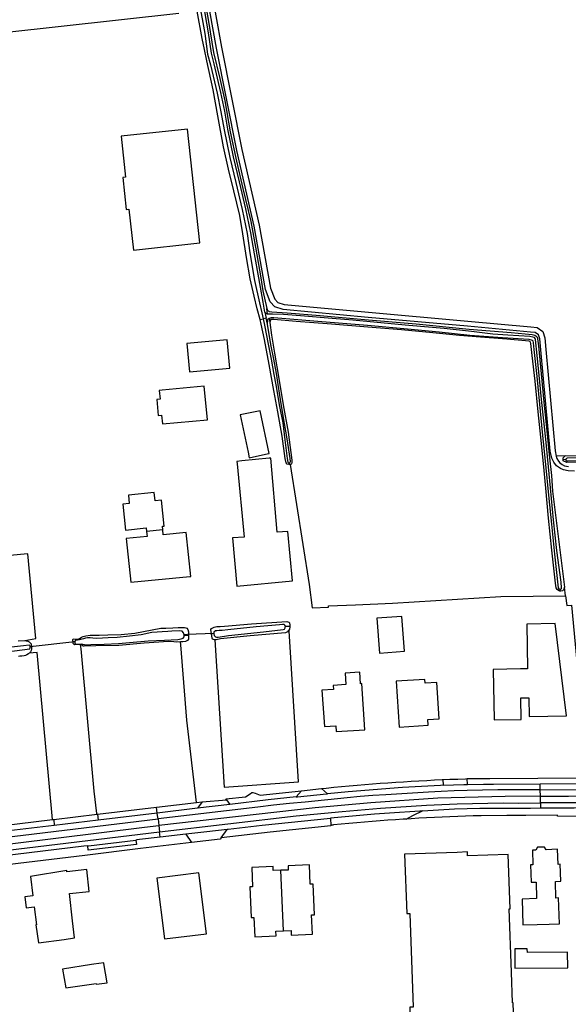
# Model space of a CAD drawing. Header units: metres. Extents: x 174423 to 274510, y 410991 to 462742.
# Tile 255 of 256: x 175048.46 to 175049.9, y 462727.05 to 462729.62. Entities that reach past the tile are written whole.
import ezdxf

# ---------------------------------------------------------------- set-up
doc = ezdxf.new("R2010")
doc.units = ezdxf.units.M
doc.layers.add('N-XX-AL-LIJN_0.20-G', color=7, linetype='Continuous', lineweight=25)

# ---------------------------------------------------------------- blocks, each defined once
blk = doc.blocks.new('Situatie')
at = {"lineweight": -3}
for p, q in [((-6.9425, 15.246), (-6.9389, 15.2304)), ((-6.9355, 15.2407), (-6.9372, 15.2551)), ((-6.9548, 15.2264), (-6.9468, 15.2283)), ((-6.9389, 15.2304), (-6.9468, 15.2283)), ((-6.9354, 15.2148), (-6.9389, 15.2304)), ((-6.9307, 15.2301), (-6.9293, 15.2184)), ((-6.1585, 14.8709), (-5.5454, 14.881)), ((-6.878, 14.848), (-6.8783, 14.8527)), ((-6.1585, 14.8709), (-6.182, 14.87)), ((-6.1567, 14.8609), (-6.1636, 14.8616)), ((-6.8767, 14.8481), (-6.878, 14.848)), ((-7.2089, 14.6775), (-7.2513, 14.6732)), ((-6.171, 14.5176), (-6.1715, 14.5226)), ((-6.1573, 14.5054), (-6.1602, 14.5282)), ((-6.8887, 14.4265), (-6.8772, 14.4268)), ((-7.1414, 14.4021), (-7.1534, 14.4009)), ((-7.0814, 14.4062), (-7.0757, 14.4069)), ((-7.4384, 14.3859), (-7.5546, 14.3724)), ((-7.5518, 14.3727), (-7.5546, 14.3724)), ((-7.4384, 14.3859), (-7.4432, 14.3854)), ((-6.4132, 14.0134), (-6.4138, 14.0287)), ((-6.8468, 13.9971), (-6.7942, 14.0027)), ((-6.7791, 13.9888), (-6.7942, 14.0027)), ((-6.4776, 14.0261), (-6.477, 14.0112)), ((-6.2232, 13.9996), (-5.2233, 14.0063)), ((-6.8468, 13.9971), (-6.8605, 13.9809)), ((-6.2231, 13.9826), (-6.2232, 13.9996)), ((-6.2229, 13.9653), (-6.2231, 13.9826)), ((-7.2231, 13.9388), (-7.225, 13.954)), ((-7.1185, 13.9514), (-7.2231, 13.9388)), ((-7.1205, 13.9664), (-7.1064, 13.9681)), ((-7.1064, 13.9681), (-7.1185, 13.9514)), ((-7.0341, 13.9615), (-7.1185, 13.9514)), ((-7.1064, 13.9681), (-7.0426, 13.9732)), ((-7.0426, 13.9732), (-7.0341, 13.9615)), ((-7.4936, 13.9221), (-7.38, 13.9356)), ((-7.3792, 13.9357), (-7.3774, 13.9204)), ((-7.2231, 13.9388), (-7.3774, 13.9204)), ((-7.4921, 13.9066), (-7.6736, 13.8849)), ((-7.4967, 13.9218), (-7.4936, 13.9221)), ((-7.4936, 13.9221), (-7.4921, 13.9066)), ((-7.3774, 13.9204), (-7.4921, 13.9066)), ((-7.2213, 13.9238), (-7.2191, 13.9061)), ((-7.2191, 13.9061), (-7.2171, 13.8895)), ((-6.771, 13.9244), (-6.7699, 13.907)), ((-7.2154, 13.8756), (-7.2171, 13.8895)), ((-7.1487, 13.8833), (-7.2154, 13.8756)), ((-7.1487, 13.8833), (-7.1339, 13.862)), ((-7.0568, 13.8741), (-7.041, 13.8956)), ((-6.8936, 13.6318), (-6.9008, 13.7894))]:
    blk.add_line(p, q, dxfattribs=at)
for points in [[(-7.0999, 16.1837), (-7.0555, 15.9376), (-7.0024, 15.6702), (-6.9571, 15.4727), (-6.9275, 15.3085), (-6.9166, 15.2801), (-6.9085, 15.2712), (-6.8923, 15.2662), (-6.6718, 15.2456), (-6.4123, 15.2225), (-6.2478, 15.2072), (-6.2476, 15.2072), (-6.2318, 15.2059), (-6.2166, 15.1951), (-6.2111, 15.1784), (-6.2088, 15.1488), (-6.1844, 14.8843), (-6.182, 14.87)], [(-7.1135, 16.0541), (-7.0994, 15.9729), (-7.0917, 15.9192), (-7.0843, 15.8911), (-7.0665, 15.8172), (-7.0569, 15.7686), (-7.0486, 15.7215), (-7.0341, 15.6493), (-7.0184, 15.5839), (-7.0019, 15.5134), (-6.9885, 15.4508), (-6.982, 15.4009), (-6.9696, 15.3285), (-6.9565, 15.2699), (-6.9504, 15.2439), (-6.9468, 15.2283)], [(-6.9425, 15.246), (-6.9468, 15.2716), (-6.9585, 15.3357), (-6.969, 15.3984), (-6.9788, 15.4527), (-6.9922, 15.5155), (-7.0088, 15.5862), (-7.0244, 15.6514), (-7.0389, 15.7234), (-7.0472, 15.7704), (-7.0569, 15.8193), (-7.0747, 15.8935), (-7.0819, 15.9212), (-7.0896, 15.9745), (-7.1037, 16.0558)], [(-6.1341, 14.8313), (-6.1506, 14.8321), (-6.1625, 14.8344), (-6.1709, 14.8381), (-6.1806, 14.8447), (-6.1883, 14.8543), (-6.1933, 14.8647), (-6.1977, 14.8831), (-6.2222, 15.1478), (-6.2244, 15.1758), (-6.2279, 15.1868), (-6.2365, 15.1929), (-6.2489, 15.1938), (-6.4135, 15.2091), (-6.673, 15.2323), (-6.8949, 15.253), (-6.916, 15.2595), (-6.9283, 15.273), (-6.9404, 15.3049), (-6.9703, 15.4703), (-7.0154, 15.6672), (-7.0687, 15.935), (-7.1131, 16.1813)], [(-7.1055, 16.0938), (-7.0897, 16.0046), (-7.0762, 15.9233), (-7.0602, 15.8558), (-7.047, 15.7971), (-7.033, 15.7162), (-7.0166, 15.6394), (-7.0002, 15.5687), (-6.9793, 15.4823), (-6.9668, 15.4154), (-6.9531, 15.3358), (-6.9473, 15.3012), (-6.9372, 15.2551), (-6.9352, 15.25), (-6.9323, 15.2481), (-6.9307, 15.2475), (-6.9243, 15.2466), (-6.884, 15.244), (-6.7976, 15.2371), (-6.6821, 15.2267), (-6.5476, 15.2156), (-6.4094, 15.2014), (-6.2993, 15.1927), (-6.2447, 15.1876), (-6.2373, 15.1859), (-6.2348, 15.1843), (-6.2333, 15.1825), (-6.2317, 15.1803), (-6.2302, 15.1761), (-6.2278, 15.1581), (-6.2206, 15.0853), (-6.214, 15.011), (-6.2063, 14.936), (-6.2004, 14.8735), (-6.194, 14.82), (-6.1912, 14.779), (-6.1602, 14.5282)], [(-9.5074, 16.0136), (-9.031, 15.9907), (-8.8235, 15.9803), (-8.7766, 15.9749), (-8.3995, 15.9046), (-7.7835, 15.7878), (-7.777, 15.7857), (-7.774, 15.7841), (-7.7707, 15.7823), (-7.7715, 15.7984), (-7.7744, 15.8581), (-7.7822, 15.9583), (-7.1665, 16.0262)], [(-6.9548, 15.2264), (-6.9621, 15.2544), (-6.9703, 15.2874), (-6.9804, 15.333), (-6.9901, 15.3888), (-6.9997, 15.4505), (-7.0074, 15.4978), (-7.0231, 15.5625), (-7.0377, 15.6187), (-7.0504, 15.6772), (-7.0654, 15.7578), (-7.0771, 15.8256), (-7.0938, 15.902), (-7.1, 15.931), (-7.1063, 15.96), (-7.1188, 16.0314)], [(-7.1124, 15.4263), (-7.1443, 15.7234), (-7.3175, 15.7048), (-7.3061, 15.5983), (-7.3134, 15.5975), (-7.3044, 15.5138), (-7.2971, 15.5146), (-7.2856, 15.4077), (-7.1124, 15.4263)], [(-6.9354, 15.2148), (-6.9343, 15.2254), (-6.9329, 15.2283), (-6.9307, 15.2301), (-6.9274, 15.2313), (-6.9249, 15.2315), (-6.9189, 15.2315), (-6.8038, 15.222), (-6.6748, 15.2117), (-6.5603, 15.2017), (-6.4869, 15.1944), (-6.4073, 15.1862), (-6.3218, 15.1801), (-6.2532, 15.1751), (-6.2472, 15.1739), (-6.2444, 15.1725), (-6.2431, 15.1706), (-6.2418, 15.1658), (-6.2399, 15.1483), (-6.2327, 15.0781), (-6.2255, 15.0059), (-6.218, 14.9329), (-6.2099, 14.8481), (-6.2016, 14.7679), (-6.194, 14.6926), (-6.186, 14.6146), (-6.1763, 14.5264), (-6.1747, 14.5236), (-6.1724, 14.5226), (-6.1715, 14.5226), (-6.1705, 14.5226), (-6.1696, 14.523), (-6.1681, 14.5245), (-6.1676, 14.5265), (-6.169, 14.5416), (-6.1803, 14.6237), (-6.1884, 14.7042), (-6.1968, 14.7873), (-6.2023, 14.8422), (-6.209, 14.9144), (-6.2199, 15.0176), (-6.2242, 15.0643), (-6.2314, 15.133), (-6.2355, 15.1743), (-6.2358, 15.1749), (-6.2364, 15.1775), (-6.2387, 15.1795), (-6.2425, 15.1808), (-6.2509, 15.182), (-6.3079, 15.1859), (-6.3469, 15.1886), (-6.403, 15.1953), (-6.4744, 15.2029), (-6.5666, 15.2109), (-6.6311, 15.2172), (-6.7126, 15.2245), (-6.7664, 15.2291), (-6.8491, 15.2366), (-6.8933, 15.2394), (-6.9221, 15.2403), (-6.9355, 15.2407), (-6.9387, 15.2419), (-6.9425, 15.246)], [(-6.878, 14.848), (-6.8795, 14.8479), (-6.8838, 14.8496), (-6.8864, 14.8527), (-6.8892, 14.8638), (-6.8971, 14.9225), (-6.9088, 14.986), (-6.919, 15.0418), (-6.9311, 15.1095), (-6.9435, 15.1748), (-6.9517, 15.2143), (-6.9548, 15.2264)], [(-6.9468, 15.2283), (-6.943, 15.2115), (-6.934, 15.162), (-6.9259, 15.1233), (-6.9185, 15.0831), (-6.9133, 15.0566), (-6.904, 15), (-6.8955, 14.9567), (-6.8898, 14.9123), (-6.8844, 14.864), (-6.8825, 14.854), (-6.8807, 14.8528), (-6.8793, 14.8526), (-6.8783, 14.8527), (-6.8774, 14.8529), (-6.8761, 14.8542), (-6.8756, 14.8563), (-6.8765, 14.8637), (-6.8839, 14.9149), (-6.8908, 14.9556), (-6.8986, 15.0013), (-6.9076, 15.0571), (-6.9121, 15.0854), (-6.9193, 15.1235), (-6.9267, 15.1614), (-6.9354, 15.2148)], [(-6.1602, 14.5282), (-6.1626, 14.5213), (-6.165, 14.5188), (-6.1697, 14.5176), (-6.171, 14.5176), (-6.1723, 14.5176), (-6.1757, 14.5191), (-6.1794, 14.5219), (-6.182, 14.5265), (-6.184, 14.539), (-6.1929, 14.6248), (-6.2016, 14.708), (-6.2091, 14.7866), (-6.2148, 14.8506), (-6.2218, 14.9198), (-6.2285, 14.986), (-6.2369, 15.0661), (-6.2444, 15.1327), (-6.2477, 15.1641), (-6.2487, 15.1673), (-6.2504, 15.1691), (-6.2523, 15.1701), (-6.3106, 15.1755), (-6.3795, 15.1803), (-6.434, 15.1847), (-6.504, 15.1916), (-6.5854, 15.1993), (-6.6736, 15.2065), (-6.768, 15.2149), (-6.8604, 15.2214), (-6.9185, 15.2264), (-6.9247, 15.2269), (-6.9266, 15.2265), (-6.9278, 15.2251), (-6.9288, 15.2223), (-6.9293, 15.2184), (-6.9249, 15.1861), (-6.917, 15.1387), (-6.9061, 15.0724), (-6.8945, 15.0037), (-6.8819, 14.9325), (-6.8717, 14.8595), (-6.8716, 14.8536), (-6.8729, 14.8502), (-6.8744, 14.8487), (-6.8765, 14.8481), (-6.8767, 14.8481), (-6.8265, 14.5355), (-6.8185, 14.474), (-6.7764, 14.4759), (-6.7766, 14.4791), (-6.7058, 14.4822), (-6.6088, 14.4865), (-6.6088, 14.4865), (-6.326, 14.5035), (-6.1573, 14.5054)], [(-7.1389, 15.0898), (-7.0339, 15.0993), (-7.0407, 15.174), (-7.1457, 15.1642), (-7.1389, 15.0898)], [(-7.2121, 14.9772), (-7.2099, 14.9541), (-7.0924, 14.9651), (-7.1007, 15.0529), (-7.21, 15.0425), (-7.2181, 15.0417), (-7.216, 15.0191), (-7.2247, 15.0183), (-7.2208, 14.9764), (-7.2121, 14.9772)], [(-6.9308, 14.8771), (-6.9543, 14.9881), (-7.0064, 14.9775), (-6.9861, 14.8806), (-6.983, 14.8661), (-6.9329, 14.8767), (-6.9308, 14.8771)], [(-5.5454, 14.881), (-5.5391, 14.8787), (-5.5391, 14.8718), (-5.5391, 14.869), (-5.5464, 14.8633), (-6.1541, 14.8538), (-6.1633, 14.8579), (-6.1636, 14.8616), (-6.1639, 14.8653), (-6.1585, 14.8709)], [(-6.1567, 14.8609), (-6.1566, 14.8599), (-6.1559, 14.8585), (-6.1542, 14.8576), (-6.1519, 14.8575), (-5.9392, 14.8615), (-5.8283, 14.8632), (-5.7133, 14.8662), (-5.6283, 14.8677), (-5.5486, 14.8696), (-5.5465, 14.8707), (-5.5458, 14.8718), (-5.5472, 14.8748), (-5.5503, 14.8758), (-5.6289, 14.8738), (-5.6609, 14.8731), (-5.7754, 14.8714), (-5.8674, 14.8699), (-5.9759, 14.8685), (-6.1146, 14.8659), (-6.153, 14.8649), (-6.155, 14.8641), (-6.1567, 14.8619), (-6.1567, 14.8609)], [(-7.0145, 14.85), (-6.9967, 14.6584), (-7.0265, 14.6572), (-7.0158, 14.531), (-6.87, 14.545), (-6.8828, 14.6735), (-6.9104, 14.6714), (-6.927, 14.865), (-6.9285, 14.8648), (-6.9308, 14.8646), (-7.0023, 14.8577), (-7.0155, 14.8564), (-7.0145, 14.85)], [(-6.182, 14.87), (-6.18, 14.8643), (-6.176, 14.8572), (-6.1723, 14.8523), (-6.1666, 14.8483), (-6.1598, 14.8452), (-6.1496, 14.843)], [(-7.2089, 14.6775), (-7.2099, 14.6872), (-7.2051, 14.6877), (-7.212, 14.7552), (-7.2289, 14.7535), (-7.2312, 14.7754), (-7.2987, 14.7684), (-7.2965, 14.7465), (-7.3134, 14.7448), (-7.3064, 14.6772), (-7.2522, 14.6828), (-7.2513, 14.6732)], [(-7.6752, 13.9001), (-7.4967, 13.9218), (-7.5371, 14.3574), (-7.5579, 14.3558), (-7.5595, 14.3545), (-7.5637, 14.352), (-7.5673, 14.3498), (-7.571, 14.3489), (-7.5765, 14.3486), (-7.5819, 14.3483), (-7.5853, 14.3469)], [(-7.5862, 14.3884), (-7.5688, 14.389), (-7.5405, 14.3943), (-7.561, 14.6156), (-7.6077, 14.6111)], [(-7.2513, 14.6732), (-7.25, 14.6607), (-7.3042, 14.6552), (-7.2924, 14.5409), (-7.1383, 14.5558), (-7.1356, 14.5561), (-7.1474, 14.6713), (-7.2076, 14.6651), (-7.2089, 14.6775)], [(-6.1573, 14.5054), (-6.1542, 14.48), (-6.142, 14.4809), (-6.1199, 14.2495), (-6.1072, 14.0667)], [(-6.578, 14.361), (-6.5845, 14.4518), (-6.6499, 14.447), (-6.6434, 14.3563), (-6.578, 14.361)], [(-7.4432, 14.3854), (-7.4437, 14.3897), (-7.4435, 14.3917), (-7.4426, 14.3924), (-7.4406, 14.3934), (-7.4372, 14.3928), (-7.4338, 14.3928), (-7.428, 14.3938), (-7.4246, 14.3954), (-7.4208, 14.3979), (-7.4167, 14.3999), (-7.4093, 14.4015), (-7.3987, 14.4027), (-7.3886, 14.4028), (-7.3753, 14.4028), (-7.3525, 14.4036), (-7.3172, 14.4047), (-7.2817, 14.4083), (-7.2365, 14.417), (-7.2143, 14.4209), (-7.2009, 14.4214), (-7.1824, 14.4223), (-7.1684, 14.4226), (-7.1588, 14.423), (-7.152, 14.4229), (-7.1486, 14.4223), (-7.1463, 14.421), (-7.1435, 14.4181), (-7.1417, 14.4121), (-7.1414, 14.4047), (-7.1414, 14.4021)], [(-7.4384, 14.3859), (-7.4383, 14.3825), (-7.4367, 14.3805), (-7.4352, 14.3797), (-7.43, 14.3799), (-7.4219, 14.3801), (-7.4174, 14.3794), (-7.4133, 14.3785), (-7.4085, 14.3781), (-7.3963, 14.3782), (-7.3616, 14.3794), (-7.3246, 14.3809), (-7.2861, 14.3848), (-7.2474, 14.3879), (-7.2045, 14.3902), (-7.1694, 14.3919), (-7.1606, 14.393), (-7.1557, 14.3952), (-7.1534, 14.3983), (-7.1534, 14.4009), (-7.1534, 14.4035), (-7.1551, 14.4093), (-7.1578, 14.4131), (-7.1639, 14.4147), (-7.1855, 14.4131), (-7.1955, 14.4124), (-7.2105, 14.4121), (-7.2239, 14.4106), (-7.2371, 14.4096), (-7.2652, 14.4041), (-7.2954, 14.4001), (-7.3279, 14.3968), (-7.3513, 14.3959), (-7.3809, 14.3945), (-7.3918, 14.3953), (-7.3982, 14.3958), (-7.4051, 14.3956), (-7.4104, 14.395), (-7.416, 14.3932), (-7.4226, 14.3914), (-7.4261, 14.3905), (-7.4313, 14.3899), (-7.435, 14.3898), (-7.4377, 14.3882), (-7.4384, 14.3859)], [(-7.0814, 14.4062), (-7.0831, 14.4175), (-7.0818, 14.4208), (-7.0751, 14.4242), (-7.0674, 14.4253), (-7.0589, 14.4257), (-7.0477, 14.4267), (-6.9769, 14.4328), (-6.885, 14.4384), (-6.8798, 14.4368), (-6.878, 14.4354), (-6.8772, 14.4292), (-6.8772, 14.4268)], [(-6.8887, 14.4265), (-6.89, 14.4291), (-6.8921, 14.4309), (-6.8966, 14.4311), (-6.9037, 14.4298), (-6.9648, 14.4244), (-7.0392, 14.4166), (-7.0537, 14.4152), (-7.0617, 14.415), (-7.0676, 14.4147), (-7.0715, 14.4142), (-7.0752, 14.4111), (-7.0757, 14.4069), (-7.0743, 14.402), (-7.0715, 14.3986), (-7.0684, 14.3978), (-7.0641, 14.3981), (-7.0376, 14.4024), (-6.9463, 14.4121), (-6.8949, 14.4177), (-6.8909, 14.419), (-6.8891, 14.4219), (-6.8887, 14.4265)], [(-6.8811, 14.4139), (-6.8831, 14.4114), (-6.8885, 14.4094), (-6.9809, 14.4015), (-7.0585, 14.3932), (-7.0696, 14.3908), (-7.0729, 14.3908), (-7.049, 14.0065), (-6.8548, 14.0199), (-6.8792, 14.414), (-6.8811, 14.4139)], [(-6.8772, 14.4268), (-6.8772, 14.4244), (-6.878, 14.419), (-6.8797, 14.4156), (-6.8811, 14.4139)], [(-6.2563, 14.3153), (-6.2754, 14.315), (-6.346, 14.3138), (-6.3438, 14.1818), (-6.2732, 14.183), (-6.2742, 14.2392), (-6.2533, 14.2395), (-6.2525, 14.1905), (-6.1545, 14.1921), (-6.1841, 14.4333), (-6.2583, 14.4321), (-6.2563, 14.3153)], [(-7.5688, 14.389), (-7.5657, 14.3886), (-7.5635, 14.388), (-7.5612, 14.3872), (-7.5575, 14.3853), (-7.5551, 14.3831), (-7.5527, 14.3802), (-7.5518, 14.3727)], [(-7.1414, 14.4021), (-7.1414, 14.3996), (-7.1417, 14.3929), (-7.1445, 14.3895), (-7.1496, 14.3867), (-7.1565, 14.3854), (-7.1628, 14.3852)], [(-7.0757, 14.4069), (-7.1445, 14.4051), (-7.1534, 14.4035)], [(-7.0729, 14.3908), (-7.0733, 14.3908), (-7.0734, 14.3908), (-7.0786, 14.3926), (-7.0798, 14.3948), (-7.0814, 14.4062)], [(-7.5546, 14.3724), (-7.5554, 14.3751), (-7.5563, 14.3761), (-7.5574, 14.3765), (-7.5727, 14.3749), (-7.6194, 14.3699), (-7.6332, 14.3683), (-7.6424, 14.3674), (-7.6449, 14.3655), (-7.6447, 14.3621), (-7.6439, 14.3583), (-7.642, 14.3567), (-7.616, 14.3593), (-7.5563, 14.3671), (-7.5556, 14.3679), (-7.5546, 14.37), (-7.5546, 14.3724)], [(-7.5518, 14.3727), (-7.5512, 14.3671), (-7.5523, 14.3631), (-7.554, 14.3595), (-7.5562, 14.3571), (-7.5579, 14.3558)], [(-7.4241, 14.3781), (-7.4258, 14.3785), (-7.4392, 14.378), (-7.4401, 14.3783), (-7.4426, 14.3812), (-7.4432, 14.3854)], [(-7.1205, 13.9664), (-7.1459, 14.1816), (-7.1621, 14.378), (-7.1628, 14.3852), (-7.1719, 14.385), (-7.1796, 14.3853), (-7.1935, 14.3862), (-7.2573, 14.3817), (-7.3232, 14.3763), (-7.3835, 14.3748), (-7.4144, 14.3744), (-7.417, 14.3745), (-7.419, 14.3758), (-7.4219, 14.3774), (-7.4241, 14.3781), (-7.423, 14.3675), (-7.3892, 13.9958), (-7.3818, 13.938), (-7.38, 13.9356), (-7.3792, 13.9357), (-7.225, 13.954), (-7.1205, 13.9664)], [(-6.7932, 14.2594), (-6.7868, 14.1647), (-6.7568, 14.1667), (-6.7558, 14.1512), (-6.681, 14.1564), (-6.6891, 14.2766), (-6.6925, 14.2763), (-6.6945, 14.3063), (-6.7326, 14.3038), (-6.7307, 14.2739), (-6.764, 14.2714), (-6.7633, 14.2614), (-6.7932, 14.2594)], [(-6.5913, 14.1627), (-6.5163, 14.168), (-6.5173, 14.1828), (-6.4873, 14.1848), (-6.4937, 14.2797), (-6.5238, 14.2777), (-6.5245, 14.2877), (-6.5993, 14.2826), (-6.5913, 14.1627)], [(-6.4776, 14.0261), (-6.4591, 14.0269), (-6.4388, 14.0276), (-6.4186, 14.0283), (-6.4138, 14.0287)], [(-6.4138, 14.0287), (-6.4083, 14.0291), (-6.3551, 14.0294), (-6.1046, 14.0304)], [(-6.7942, 14.0027), (-6.7825, 14.0039), (-6.7623, 14.006), (-6.7421, 14.0079), (-6.722, 14.0098), (-6.7018, 14.0116), (-6.6816, 14.0133), (-6.6614, 14.0149), (-6.6412, 14.0165), (-6.621, 14.018), (-6.6007, 14.0194), (-6.5805, 14.0207), (-6.5603, 14.0219), (-6.5401, 14.0231), (-6.5198, 14.0241), (-6.4996, 14.0251), (-6.4793, 14.0261), (-6.4776, 14.0261)], [(-6.477, 14.0112), (-6.4835, 14.0109), (-6.5834, 14.0052), (-6.7245, 13.9938), (-6.7791, 13.9888)], [(-6.477, 14.0112), (-6.4226, 14.0132), (-6.4192, 14.0133), (-6.4132, 14.0134)], [(-6.4132, 14.0134), (-6.3718, 14.0143), (-6.3453, 14.0145), (-6.2234, 14.0153)], [(-6.2234, 14.0153), (-6.0971, 14.0161), (-6.0936, 14.0162)], [(-6.2232, 13.9996), (-6.2233, 14.0038), (-6.2234, 14.0153)], [(-6.2232, 13.9996), (-6.3338, 13.999), (-6.4145, 13.9974), (-6.4482, 13.9966), (-6.4818, 13.9952), (-6.5155, 13.9933), (-6.6265, 13.9863), (-6.6602, 13.9842), (-6.6939, 13.9816), (-6.7276, 13.9784), (-6.8368, 13.9674), (-6.8782, 13.9636), (-6.9195, 13.9593), (-6.9607, 13.9545), (-7.2213, 13.9238)], [(-6.2231, 13.9826), (-6.3153, 13.9822), (-6.491, 13.9773), (-6.6653, 13.9653), (-6.8107, 13.9526), (-7.2191, 13.9061)], [(-7.0426, 13.9732), (-7.0444, 13.9757), (-6.993, 13.9809), (-6.981, 13.9892), (-6.9767, 13.9921), (-6.9735, 13.9922), (-6.9679, 13.9903), (-6.9547, 13.9859), (-6.8468, 13.9971)], [(-6.8605, 13.9809), (-6.9334, 13.9733), (-7.0341, 13.9615)], [(-6.8605, 13.9809), (-6.8575, 13.9812), (-6.781, 13.9886), (-6.7791, 13.9888)], [(-6.2231, 13.9826), (-6.1495, 13.9829), (-5.9526, 13.9851), (-5.6308, 13.9865), (-5.2231, 13.9883)], [(-7.2171, 13.8895), (-6.8606, 13.9312), (-6.7404, 13.9433), (-6.6404, 13.9515), (-6.5201, 13.9594), (-6.4802, 13.9614), (-6.4403, 13.9628), (-6.4003, 13.9636), (-6.3603, 13.9647), (-6.3203, 13.9652), (-6.2803, 13.965), (-6.2229, 13.9653)], [(-6.5306, 13.9445), (-6.4751, 13.948), (-6.4474, 13.9494), (-6.4144, 13.9506), (-6.3814, 13.9512), (-6.3268, 13.9515), (-6.2492, 13.9519), (-6.2228, 13.9521)], [(-5.223, 13.9728), (-6.0694, 13.9659), (-6.2229, 13.9653)], [(-6.2229, 13.9653), (-6.2229, 13.9636), (-6.2228, 13.9521)], [(-6.2228, 13.9521), (-6.1346, 13.9525), (-6.0144, 13.9532), (-5.9856, 13.9534), (-5.9383, 13.9536), (-5.8531, 13.9541), (-5.7279, 13.9552), (-5.6635, 13.9557), (-5.5536, 13.9567), (-5.5534, 13.9545)], [(-6.0025, 13.9291), (-6.178, 13.931), (-6.1781, 13.9331), (-6.2612, 13.9326), (-6.3104, 13.9323), (-6.3778, 13.9319), (-6.3982, 13.9314), (-6.4185, 13.9307), (-6.4388, 13.93), (-6.4591, 13.9292), (-6.4794, 13.9283), (-6.4997, 13.9274), (-6.52, 13.9263), (-6.5403, 13.9252), (-6.5606, 13.924), (-6.5738, 13.9232), (-6.5809, 13.9227), (-6.6011, 13.9214), (-6.6214, 13.92), (-6.6417, 13.9184), (-6.6619, 13.9168), (-6.6822, 13.9152), (-6.7024, 13.9134), (-6.7227, 13.9116), (-6.7429, 13.9097), (-6.7631, 13.9077), (-6.7649, 13.9075), (-6.7699, 13.907), (-6.7698, 13.9053), (-6.9281, 13.8892), (-7.0568, 13.8741), (-7.059, 13.8711), (-7.1339, 13.862), (-7.2666, 13.8459), (-7.412, 13.8283), (-7.7678, 13.7851)], [(-7.2213, 13.9238), (-7.2217, 13.9273), (-7.2231, 13.9388)], [(-6.5306, 13.9445), (-6.5381, 13.9441), (-6.6168, 13.9388), (-6.6558, 13.9359), (-6.7135, 13.9311), (-6.7711, 13.9257), (-6.7708, 13.9244), (-6.771, 13.9244)], [(-6.5738, 13.9232), (-6.566, 13.9276), (-6.5544, 13.9337), (-6.5306, 13.9445)], [(-8.214, 13.8036), (-7.8878, 13.8435), (-7.5729, 13.8808), (-7.2213, 13.9238)], [(-8.2121, 13.788), (-8.1282, 13.7981), (-7.6004, 13.8594), (-7.2567, 13.9018), (-7.2191, 13.9061)], [(-6.771, 13.9244), (-6.9493, 13.9061), (-7.0379, 13.896), (-7.041, 13.8956)], [(-8.2099, 13.7697), (-8.0967, 13.784), (-7.2171, 13.8895)], [(-7.2154, 13.8756), (-7.2695, 13.8694), (-7.2769, 13.8686), (-7.2794, 13.8683)], [(-7.041, 13.8956), (-7.0934, 13.8896), (-7.1487, 13.8833)], [(-7.4048, 13.8532), (-7.4148, 13.852), (-7.8724, 13.7968), (-7.8838, 13.7955)], [(-7.4048, 13.8532), (-7.4029, 13.8534), (-7.2794, 13.8683)], [(-7.2794, 13.8683), (-7.2774, 13.8569), (-7.4035, 13.8419), (-7.4048, 13.8532)], [(-6.2314, 13.648), (-6.2004, 13.6485), (-6.1732, 13.6494), (-6.1754, 13.7173), (-6.1823, 13.7171), (-6.1837, 13.7603), (-6.1701, 13.7608), (-6.1715, 13.8051), (-6.1769, 13.8049), (-6.1782, 13.8442), (-6.2079, 13.8432), (-6.2126, 13.85), (-6.2305, 13.8494), (-6.2348, 13.8423), (-6.2437, 13.842), (-6.2424, 13.8036), (-6.2489, 13.8034), (-6.2474, 13.7583), (-6.2343, 13.7588), (-6.2329, 13.7157), (-6.271, 13.7145), (-6.2688, 13.6468), (-6.2314, 13.648)], [(-6.3073, 13.8311), (-6.4133, 13.8272), (-6.4137, 13.8372), (-6.4399, 13.8363), (-6.5774, 13.8316), (-6.5721, 13.6767), (-6.5641, 13.6769), (-6.5556, 13.4327), (-6.5636, 13.4324), (-6.56, 13.327), (-6.449, 13.3308), (-6.4493, 13.3384), (-6.42, 13.3394), (-6.2904, 13.3439), (-6.2939, 13.4439), (-6.296, 13.4438), (-6.2986, 13.524), (-6.3042, 13.6891), (-6.3021, 13.6892), (-6.3073, 13.8311)], [(-6.9008, 13.7894), (-6.9205, 13.7885), (-6.921, 13.7991), (-6.9765, 13.7966), (-6.9742, 13.7462), (-6.982, 13.7459), (-6.9785, 13.6661), (-6.9707, 13.6664), (-6.9685, 13.6161), (-6.913, 13.6186), (-6.9136, 13.6309), (-6.8936, 13.6318)], [(-6.8936, 13.6318), (-6.8741, 13.6326), (-6.8736, 13.6203), (-6.8182, 13.6228), (-6.8205, 13.6732), (-6.8127, 13.6736), (-6.8161, 13.7535), (-6.8239, 13.7531), (-6.8261, 13.8033), (-6.8816, 13.8008), (-6.8812, 13.7902), (-6.9008, 13.7894)], [(-7.5692, 13.7204), (-7.5657, 13.6919), (-7.5445, 13.6945), (-7.5386, 13.647), (-7.5399, 13.6468), (-7.5331, 13.6005), (-7.4665, 13.6092), (-7.4389, 13.6128), (-7.4441, 13.6579), (-7.4523, 13.7285), (-7.4008, 13.7342), (-7.4068, 13.7919), (-7.4589, 13.7856), (-7.4592, 13.7886), (-7.5543, 13.7736), (-7.548, 13.7231), (-7.5692, 13.7204)], [(-7.2045, 13.6102), (-7.095, 13.6238), (-7.1149, 13.7829), (-7.2244, 13.7693), (-7.2045, 13.6102)], [(-6.1521, 13.5758), (-6.2571, 13.5747), (-6.2572, 13.5849), (-6.29, 13.5846), (-6.2895, 13.5337), (-6.1517, 13.5351), (-6.1521, 13.5758)], [(-7.4618, 13.4829), (-7.3823, 13.4944), (-7.3815, 13.4919), (-7.3538, 13.4959), (-7.3628, 13.5459), (-7.3631, 13.5481), (-7.3888, 13.5442), (-7.3945, 13.5434), (-7.4705, 13.5319), (-7.4618, 13.4829)]]:
    blk.add_lwpolyline(points, dxfattribs=at)

msp = doc.modelspace()

# ---------------------------------------------------------------- block references
at = {"layer": 'N-XX-AL-LIJN_0.20-G'}
msp.add_blockref('Situatie', (175056.047, 462713.6112), dxfattribs=at)

doc.saveas('drawing.dxf')
